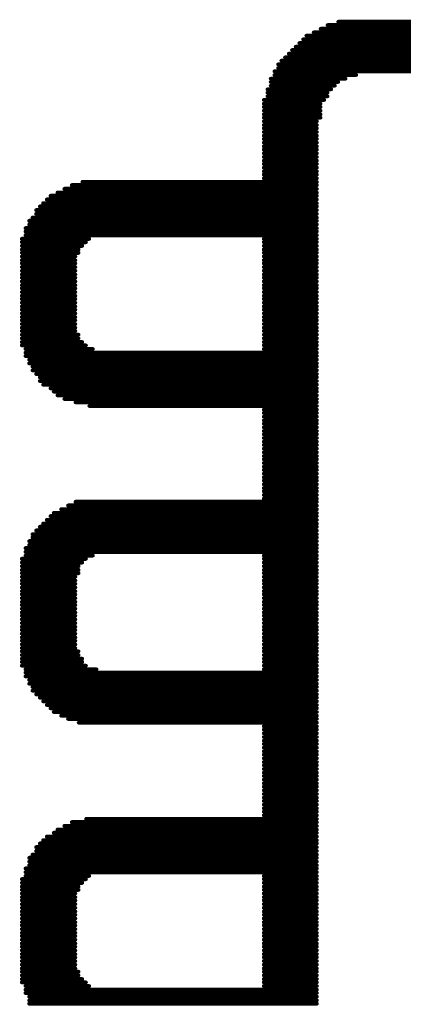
# Model space of a CAD drawing. Extents: x -0.07 to 0.95, y -0.15 to 1.54.
# Tile 5 of 21: x 0.2653 to 0.359, y 0.4417 to 0.6821. Entities that reach past the tile are written whole.
import ezdxf

# ---------------------------------------------------------------- set-up
doc = ezdxf.new("R2010")
doc.units = 0
doc.layers.get('0').update_dxf_attribs({"linetype": 'CONTINUOUS'})
doc.layers.add('gto', color=2, linetype='CONTINUOUS')

# ---------------------------------------------------------------- blocks, each defined once
blk = doc.blocks.new('D74')
at = {"const_width": 0.00045}
blk.add_lwpolyline([(-0.000225, 0, 1), (0.000225, 0, 1)], format="xyb", close=True, dxfattribs=at)

msp = doc.modelspace()

# ---------------------------------------------------------------- linework, layer by layer
at = {"layer": 'gto', "color": 2, "const_width": 0.001}
for points in [[(0.3388, 0.6799), (0.5629, 0.6799)], [(0.3405, 0.6808), (0.5612, 0.6808)], [(0.3431, 0.6816), (0.5586, 0.6816)], [(0.3345, 0.6773), (0.5673, 0.6773)], [(0.3353, 0.6782), (0.5664, 0.6782)], [(0.3371, 0.679), (0.5647, 0.679)], [(0.3327, 0.6755), (0.569, 0.6755)], [(0.3336, 0.6764), (0.5681, 0.6764)], [(0.3301, 0.6729), (0.5716, 0.6729)], [(0.331, 0.6738), (0.5707, 0.6738)], [(0.3318, 0.6747), (0.5699, 0.6747)], [(0.3284, 0.6712), (0.5734, 0.6712)], [(0.3284, 0.6703), (0.5734, 0.6703)], [(0.3292, 0.6721), (0.5725, 0.6721)], [(0.3266, 0.6677), (0.3449, 0.6677)], [(0.3275, 0.6695), (0.5742, 0.6695)], [(0.3275, 0.6686), (0.3475, 0.6686)], [(0.3266, 0.6669), (0.3431, 0.6669)], [(0.3266, 0.666), (0.3423, 0.666)], [(0.3258, 0.6651), (0.3414, 0.6651)], [(0.3258, 0.6643), (0.3405, 0.6643)], [(0.3258, 0.6634), (0.3405, 0.6634)], [(0.3249, 0.6625), (0.3397, 0.6625)], [(0.3249, 0.6616), (0.3388, 0.6616)], [(0.3249, 0.6608), (0.3388, 0.6608)], [(0.3249, 0.6599), (0.3388, 0.6599)], [(0.3249, 0.659), (0.3388, 0.659)], [(0.3249, 0.6582), (0.3388, 0.6582)], [(0.3249, 0.6573), (0.3379, 0.6573)], [(0.3249, 0.6564), (0.3379, 0.6564)], [(0.3249, 0.6556), (0.3379, 0.6556)], [(0.3249, 0.6547), (0.3379, 0.6547)], [(0.3249, 0.6538), (0.3379, 0.6538)], [(0.3249, 0.653), (0.3379, 0.653)], [(0.3249, 0.6521), (0.3379, 0.6521)], [(0.3249, 0.6512), (0.3379, 0.6512)], [(0.3249, 0.6504), (0.3379, 0.6504)], [(0.3249, 0.6495), (0.3379, 0.6495)], [(0.3249, 0.6486), (0.3379, 0.6486)], [(0.3249, 0.6477), (0.3379, 0.6477)], [(0.3249, 0.6469), (0.3379, 0.6469)], [(0.3249, 0.646), (0.3379, 0.646)], [(0.3249, 0.6451), (0.3379, 0.6451)], [(0.3249, 0.6443), (0.3379, 0.6443)], [(0.278, 0.6417), (0.3379, 0.6417)], [(0.2806, 0.6425), (0.3379, 0.6425)], [(0.3249, 0.6434), (0.3379, 0.6434)], [(0.2728, 0.6391), (0.3379, 0.6391)], [(0.2745, 0.6399), (0.3379, 0.6399)], [(0.2762, 0.6408), (0.3379, 0.6408)], [(0.2702, 0.6365), (0.3379, 0.6365)], [(0.271, 0.6373), (0.3379, 0.6373)], [(0.2719, 0.6382), (0.3379, 0.6382)], [(0.2693, 0.6356), (0.3379, 0.6356)], [(0.2693, 0.6347), (0.3379, 0.6347)], [(0.2676, 0.633), (0.3379, 0.633)], [(0.2676, 0.6321), (0.3379, 0.6321)], [(0.2684, 0.6338), (0.3379, 0.6338)], [(0.2667, 0.6312), (0.3379, 0.6312)], [(0.2667, 0.6304), (0.3379, 0.6304)], [(0.2667, 0.6295), (0.3379, 0.6295)], [(0.2658, 0.6286), (0.2823, 0.6286)], [(0.2658, 0.6278), (0.2815, 0.6278)], [(0.2658, 0.6269), (0.2806, 0.6269)], [(0.3249, 0.6286), (0.3379, 0.6286)], [(0.3249, 0.6278), (0.3379, 0.6278)], [(0.3249, 0.6269), (0.3379, 0.6269)], [(0.2658, 0.626), (0.2797, 0.626)], [(0.2658, 0.6252), (0.2797, 0.6252)], [(0.3249, 0.626), (0.3379, 0.626)], [(0.3249, 0.6252), (0.3379, 0.6252)], [(0.2658, 0.6243), (0.2789, 0.6243)], [(0.2658, 0.6234), (0.2789, 0.6234)], [(0.2658, 0.6226), (0.2789, 0.6226)], [(0.3249, 0.6243), (0.3379, 0.6243)], [(0.3249, 0.6234), (0.3379, 0.6234)], [(0.3249, 0.6226), (0.3379, 0.6226)], [(0.2658, 0.6217), (0.2789, 0.6217)], [(0.2658, 0.6208), (0.2789, 0.6208)], [(0.2658, 0.6199), (0.2789, 0.6199)], [(0.3249, 0.6217), (0.3379, 0.6217)], [(0.3249, 0.6208), (0.3379, 0.6208)], [(0.3249, 0.6199), (0.3379, 0.6199)], [(0.2658, 0.6191), (0.2789, 0.6191)], [(0.2658, 0.6182), (0.2789, 0.6182)], [(0.2658, 0.6173), (0.2789, 0.6173)], [(0.3249, 0.6191), (0.3379, 0.6191)], [(0.3249, 0.6182), (0.3379, 0.6182)], [(0.3249, 0.6173), (0.3379, 0.6173)], [(0.2658, 0.6165), (0.2789, 0.6165)], [(0.2658, 0.6156), (0.2789, 0.6156)], [(0.3249, 0.6165), (0.3379, 0.6165)], [(0.3249, 0.6156), (0.3379, 0.6156)], [(0.2658, 0.6147), (0.2789, 0.6147)], [(0.2658, 0.6139), (0.2789, 0.6139)], [(0.2658, 0.613), (0.2789, 0.613)], [(0.3249, 0.6147), (0.3379, 0.6147)], [(0.3249, 0.6139), (0.3379, 0.6139)], [(0.3249, 0.613), (0.3379, 0.613)], [(0.2658, 0.6121), (0.2789, 0.6121)], [(0.2658, 0.6113), (0.2789, 0.6113)], [(0.2658, 0.6104), (0.2789, 0.6104)], [(0.3249, 0.6121), (0.3379, 0.6121)], [(0.3249, 0.6113), (0.3379, 0.6113)], [(0.3249, 0.6104), (0.3379, 0.6104)], [(0.2658, 0.6095), (0.2789, 0.6095)], [(0.2658, 0.6087), (0.2789, 0.6087)], [(0.2658, 0.6078), (0.2789, 0.6078)], [(0.3249, 0.6095), (0.3379, 0.6095)], [(0.3249, 0.6087), (0.3379, 0.6087)], [(0.3249, 0.6078), (0.3379, 0.6078)], [(0.2658, 0.6069), (0.2789, 0.6069)], [(0.2658, 0.6061), (0.2789, 0.6061)], [(0.2658, 0.6052), (0.2797, 0.6052)], [(0.3249, 0.6069), (0.3379, 0.6069)], [(0.3249, 0.6061), (0.3379, 0.6061)], [(0.3249, 0.6052), (0.3379, 0.6052)], [(0.2658, 0.6043), (0.2797, 0.6043)], [(0.2658, 0.6034), (0.2806, 0.6034)], [(0.3249, 0.6043), (0.3379, 0.6043)], [(0.3249, 0.6034), (0.3379, 0.6034)], [(0.2658, 0.6026), (0.2815, 0.6026)], [(0.2667, 0.6017), (0.2832, 0.6017)], [(0.2667, 0.6008), (0.3379, 0.6008)], [(0.3249, 0.6026), (0.3379, 0.6026)], [(0.3249, 0.6017), (0.3379, 0.6017)], [(0.2667, 0.6), (0.3379, 0.6)], [(0.2676, 0.5991), (0.3379, 0.5991)], [(0.2676, 0.5982), (0.3379, 0.5982)], [(0.2684, 0.5974), (0.3379, 0.5974)], [(0.2684, 0.5965), (0.3379, 0.5965)], [(0.2693, 0.5956), (0.3379, 0.5956)], [(0.2702, 0.5948), (0.3379, 0.5948)], [(0.2702, 0.5939), (0.3379, 0.5939)], [(0.271, 0.593), (0.3379, 0.593)], [(0.2728, 0.5921), (0.3379, 0.5921)], [(0.2736, 0.5913), (0.3379, 0.5913)], [(0.2745, 0.5904), (0.3379, 0.5904)], [(0.2762, 0.5895), (0.3379, 0.5895)], [(0.2789, 0.5887), (0.3379, 0.5887)], [(0.2823, 0.5878), (0.3379, 0.5878)], [(0.3249, 0.5869), (0.3379, 0.5869)], [(0.3249, 0.5861), (0.3379, 0.5861)], [(0.3249, 0.5852), (0.3379, 0.5852)], [(0.3249, 0.5843), (0.3379, 0.5843)], [(0.3249, 0.5835), (0.3379, 0.5835)], [(0.3249, 0.5826), (0.3379, 0.5826)], [(0.3249, 0.5817), (0.3379, 0.5817)], [(0.3249, 0.5809), (0.3379, 0.5809)], [(0.3249, 0.58), (0.3379, 0.58)], [(0.3249, 0.5791), (0.3379, 0.5791)], [(0.3249, 0.5783), (0.3379, 0.5783)], [(0.3249, 0.5774), (0.3379, 0.5774)], [(0.3249, 0.5765), (0.3379, 0.5765)], [(0.3249, 0.5756), (0.3379, 0.5756)], [(0.3249, 0.5748), (0.3379, 0.5748)], [(0.3249, 0.5739), (0.3379, 0.5739)], [(0.3249, 0.573), (0.3379, 0.573)], [(0.3249, 0.5722), (0.3379, 0.5722)], [(0.3249, 0.5713), (0.3379, 0.5713)], [(0.3249, 0.5704), (0.3379, 0.5704)], [(0.3249, 0.5696), (0.3379, 0.5696)], [(0.3249, 0.5687), (0.3379, 0.5687)], [(0.3249, 0.5678), (0.3379, 0.5678)], [(0.3249, 0.567), (0.3379, 0.567)], [(0.2789, 0.5644), (0.3379, 0.5644)], [(0.3249, 0.5661), (0.3379, 0.5661)], [(0.3249, 0.5652), (0.3379, 0.5652)], [(0.2754, 0.5626), (0.3379, 0.5626)], [(0.2771, 0.5635), (0.3379, 0.5635)], [(0.2719, 0.56), (0.3379, 0.56)], [(0.2728, 0.5609), (0.3379, 0.5609)], [(0.2736, 0.5617), (0.3379, 0.5617)], [(0.2693, 0.5574), (0.3379, 0.5574)], [(0.2702, 0.5583), (0.3379, 0.5583)], [(0.271, 0.5591), (0.3379, 0.5591)], [(0.2676, 0.5548), (0.3379, 0.5548)], [(0.2684, 0.5565), (0.3379, 0.5565)], [(0.2684, 0.5557), (0.3379, 0.5557)], [(0.2667, 0.5531), (0.3379, 0.5531)], [(0.2676, 0.5539), (0.3379, 0.5539)], [(0.2658, 0.5505), (0.2815, 0.5505)], [(0.2667, 0.5522), (0.3379, 0.5522)], [(0.2667, 0.5513), (0.2832, 0.5513)], [(0.3249, 0.5513), (0.3379, 0.5513)], [(0.3249, 0.5505), (0.3379, 0.5505)], [(0.2658, 0.5496), (0.2806, 0.5496)], [(0.2658, 0.5487), (0.2797, 0.5487)], [(0.2658, 0.5478), (0.2797, 0.5478)], [(0.3249, 0.5496), (0.3379, 0.5496)], [(0.3249, 0.5487), (0.3379, 0.5487)], [(0.3249, 0.5478), (0.3379, 0.5478)], [(0.2658, 0.547), (0.2797, 0.547)], [(0.2658, 0.5461), (0.2789, 0.5461)], [(0.2658, 0.5452), (0.2789, 0.5452)], [(0.3249, 0.547), (0.3379, 0.547)], [(0.3249, 0.5461), (0.3379, 0.5461)], [(0.3249, 0.5452), (0.3379, 0.5452)], [(0.2658, 0.5444), (0.2789, 0.5444)], [(0.2658, 0.5435), (0.2789, 0.5435)], [(0.3249, 0.5444), (0.3379, 0.5444)], [(0.3249, 0.5435), (0.3379, 0.5435)], [(0.2658, 0.5426), (0.2789, 0.5426)], [(0.2658, 0.5418), (0.2789, 0.5418)], [(0.2658, 0.5409), (0.2789, 0.5409)], [(0.3249, 0.5426), (0.3379, 0.5426)], [(0.3249, 0.5418), (0.3379, 0.5418)], [(0.3249, 0.5409), (0.3379, 0.5409)], [(0.2658, 0.54), (0.2789, 0.54)], [(0.2658, 0.5392), (0.2789, 0.5392)], [(0.2658, 0.5383), (0.2789, 0.5383)], [(0.3249, 0.54), (0.3379, 0.54)], [(0.3249, 0.5392), (0.3379, 0.5392)], [(0.3249, 0.5383), (0.3379, 0.5383)], [(0.2658, 0.5374), (0.2789, 0.5374)], [(0.2658, 0.5366), (0.2789, 0.5366)], [(0.2658, 0.5357), (0.2789, 0.5357)], [(0.3249, 0.5374), (0.3379, 0.5374)], [(0.3249, 0.5366), (0.3379, 0.5366)], [(0.3249, 0.5357), (0.3379, 0.5357)], [(0.2658, 0.5348), (0.2789, 0.5348)], [(0.2658, 0.5339), (0.2789, 0.5339)], [(0.2658, 0.5331), (0.2789, 0.5331)], [(0.3249, 0.5348), (0.3379, 0.5348)], [(0.3249, 0.5339), (0.3379, 0.5339)], [(0.3249, 0.5331), (0.3379, 0.5331)], [(0.2658, 0.5322), (0.2789, 0.5322)], [(0.2658, 0.5313), (0.2789, 0.5313)], [(0.3249, 0.5322), (0.3379, 0.5322)], [(0.3249, 0.5313), (0.3379, 0.5313)], [(0.2658, 0.5305), (0.2789, 0.5305)], [(0.2658, 0.5296), (0.2789, 0.5296)], [(0.2658, 0.5287), (0.2789, 0.5287)], [(0.3249, 0.5305), (0.3379, 0.5305)], [(0.3249, 0.5296), (0.3379, 0.5296)], [(0.3249, 0.5287), (0.3379, 0.5287)], [(0.2658, 0.5279), (0.2797, 0.5279)], [(0.2658, 0.527), (0.2797, 0.527)], [(0.2658, 0.5261), (0.2806, 0.5261)], [(0.3249, 0.5279), (0.3379, 0.5279)], [(0.3249, 0.527), (0.3379, 0.527)], [(0.3249, 0.5261), (0.3379, 0.5261)], [(0.2658, 0.5253), (0.2806, 0.5253)], [(0.2658, 0.5244), (0.2815, 0.5244)], [(0.2667, 0.5235), (0.2841, 0.5235)], [(0.3249, 0.5253), (0.3379, 0.5253)], [(0.3249, 0.5244), (0.3379, 0.5244)], [(0.3249, 0.5235), (0.3379, 0.5235)], [(0.2667, 0.5227), (0.3379, 0.5227)], [(0.2667, 0.5218), (0.3379, 0.5218)], [(0.2676, 0.5209), (0.3379, 0.5209)], [(0.2676, 0.52), (0.3379, 0.52)], [(0.2684, 0.5192), (0.3379, 0.5192)], [(0.2684, 0.5183), (0.3379, 0.5183)], [(0.2693, 0.5174), (0.3379, 0.5174)], [(0.2702, 0.5166), (0.3379, 0.5166)], [(0.271, 0.5157), (0.3379, 0.5157)], [(0.2719, 0.5148), (0.3379, 0.5148)], [(0.2728, 0.514), (0.3379, 0.514)], [(0.2736, 0.5131), (0.3379, 0.5131)], [(0.2754, 0.5122), (0.3379, 0.5122)], [(0.2771, 0.5114), (0.3379, 0.5114)], [(0.2797, 0.5105), (0.3379, 0.5105)], [(0.3249, 0.5096), (0.3379, 0.5096)], [(0.3249, 0.5088), (0.3379, 0.5088)], [(0.3249, 0.5079), (0.3379, 0.5079)], [(0.3249, 0.507), (0.3379, 0.507)], [(0.3249, 0.5061), (0.3379, 0.5061)], [(0.3249, 0.5053), (0.3379, 0.5053)], [(0.3249, 0.5044), (0.3379, 0.5044)], [(0.3249, 0.5035), (0.3379, 0.5035)], [(0.3249, 0.5027), (0.3379, 0.5027)], [(0.3249, 0.5018), (0.3379, 0.5018)], [(0.3249, 0.5009), (0.3379, 0.5009)], [(0.3249, 0.5001), (0.3379, 0.5001)], [(0.3249, 0.4992), (0.3379, 0.4992)], [(0.3249, 0.4983), (0.3379, 0.4983)], [(0.3249, 0.4975), (0.3379, 0.4975)], [(0.3249, 0.4966), (0.3379, 0.4966)], [(0.3249, 0.4957), (0.3379, 0.4957)], [(0.3249, 0.4949), (0.3379, 0.4949)], [(0.3249, 0.494), (0.3379, 0.494)], [(0.3249, 0.4931), (0.3379, 0.4931)], [(0.3249, 0.4922), (0.3379, 0.4922)], [(0.3249, 0.4914), (0.3379, 0.4914)], [(0.3249, 0.4905), (0.3379, 0.4905)], [(0.3249, 0.4896), (0.3379, 0.4896)], [(0.3249, 0.4888), (0.3379, 0.4888)], [(0.3249, 0.4879), (0.3379, 0.4879)], [(0.2762, 0.4853), (0.3379, 0.4853)], [(0.278, 0.4862), (0.3379, 0.4862)], [(0.2815, 0.487), (0.3379, 0.487)], [(0.2719, 0.4827), (0.3379, 0.4827)], [(0.2736, 0.4836), (0.3379, 0.4836)], [(0.2745, 0.4844), (0.3379, 0.4844)], [(0.2702, 0.481), (0.3379, 0.481)], [(0.271, 0.4818), (0.3379, 0.4818)], [(0.2684, 0.4783), (0.3379, 0.4783)], [(0.2693, 0.4801), (0.3379, 0.4801)], [(0.2693, 0.4792), (0.3379, 0.4792)], [(0.2676, 0.4775), (0.3379, 0.4775)], [(0.2676, 0.4766), (0.3379, 0.4766)], [(0.2676, 0.4757), (0.3379, 0.4757)], [(0.2667, 0.4749), (0.3379, 0.4749)], [(0.2667, 0.474), (0.3379, 0.474)], [(0.2667, 0.4731), (0.2823, 0.4731)], [(0.3249, 0.4731), (0.3379, 0.4731)], [(0.2658, 0.4723), (0.2815, 0.4723)], [(0.2658, 0.4714), (0.2806, 0.4714)], [(0.3249, 0.4723), (0.3379, 0.4723)], [(0.3249, 0.4714), (0.3379, 0.4714)], [(0.2658, 0.4705), (0.2797, 0.4705)], [(0.2658, 0.4697), (0.2797, 0.4697)], [(0.2658, 0.4688), (0.2789, 0.4688)], [(0.3249, 0.4705), (0.3379, 0.4705)], [(0.3249, 0.4697), (0.3379, 0.4697)], [(0.3249, 0.4688), (0.3379, 0.4688)], [(0.2658, 0.4679), (0.2789, 0.4679)], [(0.2658, 0.4671), (0.2789, 0.4671)], [(0.2658, 0.4662), (0.2789, 0.4662)], [(0.3249, 0.4679), (0.3379, 0.4679)], [(0.3249, 0.4671), (0.3379, 0.4671)], [(0.3249, 0.4662), (0.3379, 0.4662)], [(0.2658, 0.4653), (0.2789, 0.4653)], [(0.2658, 0.4644), (0.2789, 0.4644)], [(0.2658, 0.4636), (0.2789, 0.4636)], [(0.3249, 0.4653), (0.3379, 0.4653)], [(0.3249, 0.4644), (0.3379, 0.4644)], [(0.3249, 0.4636), (0.3379, 0.4636)], [(0.2658, 0.4627), (0.2789, 0.4627)], [(0.2658, 0.4618), (0.2789, 0.4618)], [(0.2658, 0.461), (0.2789, 0.461)], [(0.3249, 0.4627), (0.3379, 0.4627)], [(0.3249, 0.4618), (0.3379, 0.4618)], [(0.3249, 0.461), (0.3379, 0.461)], [(0.2658, 0.4601), (0.2789, 0.4601)], [(0.2658, 0.4592), (0.2789, 0.4592)], [(0.3249, 0.4601), (0.3379, 0.4601)], [(0.3249, 0.4592), (0.3379, 0.4592)], [(0.2658, 0.4584), (0.2789, 0.4584)], [(0.2658, 0.4575), (0.2789, 0.4575)], [(0.2658, 0.4566), (0.2789, 0.4566)], [(0.3249, 0.4584), (0.3379, 0.4584)], [(0.3249, 0.4575), (0.3379, 0.4575)], [(0.3249, 0.4566), (0.3379, 0.4566)], [(0.2658, 0.4558), (0.2789, 0.4558)], [(0.2658, 0.4549), (0.2789, 0.4549)], [(0.2658, 0.454), (0.2789, 0.454)], [(0.3249, 0.4558), (0.3379, 0.4558)], [(0.3249, 0.4549), (0.3379, 0.4549)], [(0.3249, 0.454), (0.3379, 0.454)], [(0.2658, 0.4532), (0.2789, 0.4532)], [(0.2658, 0.4523), (0.2789, 0.4523)], [(0.2658, 0.4514), (0.2789, 0.4514)], [(0.3249, 0.4532), (0.3379, 0.4532)], [(0.3249, 0.4523), (0.3379, 0.4523)], [(0.3249, 0.4514), (0.3379, 0.4514)], [(0.2658, 0.4505), (0.2789, 0.4505)], [(0.2658, 0.4497), (0.2797, 0.4497)], [(0.3249, 0.4505), (0.3379, 0.4505)], [(0.3249, 0.4497), (0.3379, 0.4497)], [(0.2658, 0.4488), (0.2797, 0.4488)], [(0.2658, 0.4479), (0.2806, 0.4479)], [(0.2658, 0.4471), (0.2815, 0.4471)], [(0.3249, 0.4488), (0.3379, 0.4488)], [(0.3249, 0.4479), (0.3379, 0.4479)], [(0.3249, 0.4471), (0.3379, 0.4471)], [(0.2667, 0.4462), (0.2823, 0.4462)], [(0.2667, 0.4453), (0.3379, 0.4453)], [(0.2667, 0.4445), (0.3379, 0.4445)], [(0.3249, 0.4462), (0.3379, 0.4462)], [(0.2676, 0.4436), (0.3379, 0.4436)], [(0.2676, 0.4427), (0.3379, 0.4427)], [(0.2676, 0.4419), (0.3379, 0.4419)]]:
    msp.add_lwpolyline(points, dxfattribs=at)

# ---------------------------------------------------------------- block references
at = {"layer": 'gto'}
for p in [(0.3388, 0.6799), (0.3405, 0.6808), (0.3431, 0.6816), (0.3353, 0.6782), (0.3371, 0.679), (0.3327, 0.6755), (0.3336, 0.6764), (0.3345, 0.6773), (0.3301, 0.6729), (0.331, 0.6738), (0.3318, 0.6747), (0.3284, 0.6712), (0.3284, 0.6703), (0.3292, 0.6721), (0.3275, 0.6695), (0.3275, 0.6686), (0.3475, 0.6686), (0.3266, 0.6677), (0.3266, 0.6669), (0.3266, 0.666), (0.3423, 0.666), (0.3431, 0.6669), (0.3449, 0.6677), (0.3258, 0.6651), (0.3258, 0.6643), (0.3258, 0.6634), (0.3405, 0.6643), (0.3405, 0.6634), (0.3414, 0.6651), (0.3249, 0.6625), (0.3249, 0.6616), (0.3249, 0.6608), (0.3388, 0.6616), (0.3388, 0.6608), (0.3397, 0.6625), (0.3249, 0.6599), (0.3249, 0.659), (0.3249, 0.6582), (0.3388, 0.6599), (0.3388, 0.659), (0.3388, 0.6582), (0.3249, 0.6573), (0.3249, 0.6564), (0.3379, 0.6573), (0.3379, 0.6564), (0.3249, 0.6556), (0.3249, 0.6547), (0.3249, 0.6538), (0.3379, 0.6556), (0.3379, 0.6547), (0.3379, 0.6538), (0.3249, 0.653), (0.3249, 0.6521), (0.3249, 0.6512), (0.3379, 0.653), (0.3379, 0.6521), (0.3379, 0.6512), (0.3249, 0.6504), (0.3249, 0.6495), (0.3249, 0.6486), (0.3379, 0.6504), (0.3379, 0.6495), (0.3379, 0.6486), (0.3249, 0.6477), (0.3249, 0.6469), (0.3379, 0.6477), (0.3379, 0.6469), (0.3249, 0.646), (0.3249, 0.6451), (0.3249, 0.6443), (0.3379, 0.646), (0.3379, 0.6451), (0.3379, 0.6443), (0.278, 0.6417), (0.2806, 0.6425), (0.3249, 0.6434), (0.3379, 0.6434), (0.3379, 0.6425), (0.3379, 0.6417), (0.2728, 0.6391), (0.2745, 0.6399), (0.2762, 0.6408), (0.3379, 0.6408), (0.3379, 0.6399), (0.3379, 0.6391), (0.2702, 0.6365), (0.271, 0.6373), (0.2719, 0.6382), (0.3379, 0.6382), (0.3379, 0.6373), (0.3379, 0.6365), (0.2693, 0.6356), (0.2693, 0.6347), (0.3379, 0.6356), (0.3379, 0.6347), (0.2676, 0.633), (0.2676, 0.6321), (0.2684, 0.6338), (0.3379, 0.6338), (0.3379, 0.633), (0.3379, 0.6321), (0.2667, 0.6312), (0.2667, 0.6304), (0.2667, 0.6295), (0.3379, 0.6312), (0.3379, 0.6304), (0.3379, 0.6295), (0.2658, 0.6286), (0.2658, 0.6278), (0.2658, 0.6269), (0.2806, 0.6269), (0.2815, 0.6278), (0.2823, 0.6286), (0.3249, 0.6286), (0.3249, 0.6278), (0.3249, 0.6269), (0.3379, 0.6286), (0.3379, 0.6278), (0.3379, 0.6269), (0.2658, 0.626), (0.2658, 0.6252), (0.2797, 0.626), (0.2797, 0.6252), (0.3249, 0.626), (0.3249, 0.6252), (0.3379, 0.626), (0.3379, 0.6252), (0.2658, 0.6243), (0.2658, 0.6234), (0.2658, 0.6226), (0.2789, 0.6243), (0.2789, 0.6234), (0.2789, 0.6226), (0.3249, 0.6243), (0.3249, 0.6234), (0.3249, 0.6226), (0.3379, 0.6243), (0.3379, 0.6234), (0.3379, 0.6226), (0.2658, 0.6217), (0.2658, 0.6208), (0.2658, 0.6199), (0.2789, 0.6217), (0.2789, 0.6208), (0.2789, 0.6199), (0.3249, 0.6217), (0.3249, 0.6208), (0.3249, 0.6199), (0.3379, 0.6217), (0.3379, 0.6208), (0.3379, 0.6199), (0.2658, 0.6191), (0.2658, 0.6182), (0.2658, 0.6173), (0.2789, 0.6191), (0.2789, 0.6182), (0.2789, 0.6173), (0.3249, 0.6191), (0.3249, 0.6182), (0.3249, 0.6173), (0.3379, 0.6191), (0.3379, 0.6182), (0.3379, 0.6173), (0.2658, 0.6165), (0.2658, 0.6156), (0.2789, 0.6165), (0.2789, 0.6156), (0.3249, 0.6165), (0.3249, 0.6156), (0.3379, 0.6165), (0.3379, 0.6156), (0.2658, 0.6147), (0.2658, 0.6139), (0.2658, 0.613), (0.2789, 0.6147), (0.2789, 0.6139), (0.2789, 0.613), (0.3249, 0.6147), (0.3249, 0.6139), (0.3249, 0.613), (0.3379, 0.6147), (0.3379, 0.6139), (0.3379, 0.613), (0.2658, 0.6121), (0.2658, 0.6113), (0.2658, 0.6104), (0.2789, 0.6121), (0.2789, 0.6113), (0.2789, 0.6104), (0.3249, 0.6121), (0.3249, 0.6113), (0.3249, 0.6104), (0.3379, 0.6121), (0.3379, 0.6113), (0.3379, 0.6104), (0.2658, 0.6095), (0.2658, 0.6087), (0.2658, 0.6078), (0.2789, 0.6095), (0.2789, 0.6087), (0.2789, 0.6078), (0.3249, 0.6095), (0.3249, 0.6087), (0.3249, 0.6078), (0.3379, 0.6095), (0.3379, 0.6087), (0.3379, 0.6078), (0.2658, 0.6069), (0.2658, 0.6061), (0.2789, 0.6069), (0.2789, 0.6061), (0.3249, 0.6069), (0.3249, 0.6061), (0.3379, 0.6069), (0.3379, 0.6061), (0.2658, 0.6052), (0.2658, 0.6043), (0.2658, 0.6034), (0.2797, 0.6052), (0.2797, 0.6043), (0.2806, 0.6034), (0.3249, 0.6052), (0.3249, 0.6043), (0.3249, 0.6034), (0.3379, 0.6052), (0.3379, 0.6043), (0.3379, 0.6034), (0.2658, 0.6026), (0.2667, 0.6017), (0.2667, 0.6008), (0.2815, 0.6026), (0.2832, 0.6017), (0.3249, 0.6026), (0.3249, 0.6017), (0.3379, 0.6026), (0.3379, 0.6017), (0.3379, 0.6008), (0.2667, 0.6), (0.2676, 0.5991), (0.2676, 0.5982), (0.3379, 0.6), (0.3379, 0.5991), (0.3379, 0.5982), (0.2684, 0.5974), (0.2684, 0.5965), (0.3379, 0.5974), (0.3379, 0.5965), (0.2693, 0.5956), (0.2702, 0.5948), (0.2702, 0.5939), (0.3379, 0.5956), (0.3379, 0.5948), (0.3379, 0.5939), (0.271, 0.593), (0.2728, 0.5921), (0.2736, 0.5913), (0.3379, 0.593), (0.3379, 0.5921), (0.3379, 0.5913), (0.2745, 0.5904), (0.2762, 0.5895), (0.2789, 0.5887), (0.3379, 0.5904), (0.3379, 0.5895), (0.3379, 0.5887), (0.2823, 0.5878), (0.3249, 0.5869), (0.3249, 0.5861), (0.3379, 0.5878), (0.3379, 0.5869), (0.3379, 0.5861), (0.3249, 0.5852), (0.3249, 0.5843), (0.3379, 0.5852), (0.3379, 0.5843), (0.3249, 0.5835), (0.3249, 0.5826), (0.3249, 0.5817), (0.3379, 0.5835), (0.3379, 0.5826), (0.3379, 0.5817), (0.3249, 0.5809), (0.3249, 0.58), (0.3249, 0.5791), (0.3379, 0.5809), (0.3379, 0.58), (0.3379, 0.5791), (0.3249, 0.5783), (0.3249, 0.5774), (0.3249, 0.5765), (0.3379, 0.5783), (0.3379, 0.5774), (0.3379, 0.5765), (0.3249, 0.5756), (0.3249, 0.5748), (0.3379, 0.5756), (0.3379, 0.5748), (0.3249, 0.5739), (0.3249, 0.573), (0.3249, 0.5722), (0.3379, 0.5739), (0.3379, 0.573), (0.3379, 0.5722), (0.3249, 0.5713), (0.3249, 0.5704), (0.3249, 0.5696), (0.3379, 0.5713), (0.3379, 0.5704), (0.3379, 0.5696), (0.3249, 0.5687), (0.3249, 0.5678), (0.3249, 0.567), (0.3379, 0.5687), (0.3379, 0.5678), (0.3379, 0.567), (0.2789, 0.5644), (0.3249, 0.5661), (0.3249, 0.5652), (0.3379, 0.5661), (0.3379, 0.5652), (0.3379, 0.5644), (0.2754, 0.5626), (0.2771, 0.5635), (0.3379, 0.5635), (0.3379, 0.5626), (0.2719, 0.56), (0.2728, 0.5609), (0.2736, 0.5617), (0.3379, 0.5617), (0.3379, 0.5609), (0.3379, 0.56), (0.2693, 0.5574), (0.2702, 0.5583), (0.271, 0.5591), (0.3379, 0.5591), (0.3379, 0.5583), (0.3379, 0.5574), (0.2676, 0.5548), (0.2684, 0.5565), (0.2684, 0.5557), (0.3379, 0.5565), (0.3379, 0.5557), (0.3379, 0.5548), (0.2667, 0.5531), (0.2676, 0.5539), (0.3379, 0.5539), (0.3379, 0.5531), (0.2658, 0.5505), (0.2667, 0.5522), (0.2667, 0.5513), (0.2815, 0.5505), (0.2832, 0.5513), (0.3249, 0.5513), (0.3249, 0.5505), (0.3379, 0.5522), (0.3379, 0.5513), (0.3379, 0.5505), (0.2658, 0.5496), (0.2658, 0.5487), (0.2658, 0.5478), (0.2797, 0.5487), (0.2797, 0.5478), (0.2806, 0.5496), (0.3249, 0.5496), (0.3249, 0.5487), (0.3249, 0.5478), (0.3379, 0.5496), (0.3379, 0.5487), (0.3379, 0.5478), (0.2658, 0.547), (0.2658, 0.5461), (0.2658, 0.5452), (0.2789, 0.5461), (0.2789, 0.5452), (0.2797, 0.547), (0.3249, 0.547), (0.3249, 0.5461), (0.3249, 0.5452), (0.3379, 0.547), (0.3379, 0.5461), (0.3379, 0.5452), (0.2658, 0.5444), (0.2658, 0.5435), (0.2789, 0.5444), (0.2789, 0.5435), (0.3249, 0.5444), (0.3249, 0.5435), (0.3379, 0.5444), (0.3379, 0.5435), (0.2658, 0.5426), (0.2658, 0.5418), (0.2658, 0.5409), (0.2789, 0.5426), (0.2789, 0.5418), (0.2789, 0.5409), (0.3249, 0.5426), (0.3249, 0.5418), (0.3249, 0.5409), (0.3379, 0.5426), (0.3379, 0.5418), (0.3379, 0.5409), (0.2658, 0.54), (0.2658, 0.5392), (0.2658, 0.5383), (0.2789, 0.54), (0.2789, 0.5392), (0.2789, 0.5383), (0.3249, 0.54), (0.3249, 0.5392), (0.3249, 0.5383), (0.3379, 0.54), (0.3379, 0.5392), (0.3379, 0.5383), (0.2658, 0.5374), (0.2658, 0.5366), (0.2658, 0.5357), (0.2789, 0.5374), (0.2789, 0.5366), (0.2789, 0.5357), (0.3249, 0.5374), (0.3249, 0.5366), (0.3249, 0.5357), (0.3379, 0.5374), (0.3379, 0.5366), (0.3379, 0.5357), (0.2658, 0.5348), (0.2658, 0.5339), (0.2789, 0.5348), (0.2789, 0.5339), (0.3249, 0.5348), (0.3249, 0.5339), (0.3379, 0.5348), (0.3379, 0.5339), (0.2658, 0.5331), (0.2658, 0.5322), (0.2658, 0.5313), (0.2789, 0.5331), (0.2789, 0.5322), (0.2789, 0.5313), (0.3249, 0.5331), (0.3249, 0.5322), (0.3249, 0.5313), (0.3379, 0.5331), (0.3379, 0.5322), (0.3379, 0.5313), (0.2658, 0.5305), (0.2658, 0.5296), (0.2658, 0.5287), (0.2789, 0.5305), (0.2789, 0.5296), (0.2789, 0.5287), (0.3249, 0.5305), (0.3249, 0.5296), (0.3249, 0.5287), (0.3379, 0.5305), (0.3379, 0.5296), (0.3379, 0.5287), (0.2658, 0.5279), (0.2658, 0.527), (0.2658, 0.5261), (0.2797, 0.5279), (0.2797, 0.527), (0.2806, 0.5261), (0.3249, 0.5279), (0.3249, 0.527), (0.3249, 0.5261), (0.3379, 0.5279), (0.3379, 0.527), (0.3379, 0.5261), (0.2658, 0.5253), (0.2658, 0.5244), (0.2806, 0.5253), (0.2815, 0.5244), (0.3249, 0.5253), (0.3249, 0.5244), (0.3379, 0.5253), (0.3379, 0.5244), (0.2667, 0.5235), (0.2667, 0.5227), (0.2667, 0.5218), (0.2841, 0.5235), (0.3249, 0.5235), (0.3379, 0.5235), (0.3379, 0.5227), (0.3379, 0.5218), (0.2676, 0.5209), (0.2676, 0.52), (0.2684, 0.5192), (0.3379, 0.5209), (0.3379, 0.52), (0.3379, 0.5192), (0.2684, 0.5183), (0.2693, 0.5174), (0.2702, 0.5166), (0.3379, 0.5183), (0.3379, 0.5174), (0.3379, 0.5166), (0.271, 0.5157), (0.2719, 0.5148), (0.2728, 0.514), (0.3379, 0.5157), (0.3379, 0.5148), (0.3379, 0.514), (0.2736, 0.5131), (0.2754, 0.5122), (0.3379, 0.5131), (0.3379, 0.5122), (0.2771, 0.5114), (0.2797, 0.5105), (0.3249, 0.5096), (0.3379, 0.5114), (0.3379, 0.5105), (0.3379, 0.5096), (0.3249, 0.5088), (0.3249, 0.5079), (0.3249, 0.507), (0.3379, 0.5088), (0.3379, 0.5079), (0.3379, 0.507), (0.3249, 0.5061), (0.3249, 0.5053), (0.3249, 0.5044), (0.3379, 0.5061), (0.3379, 0.5053), (0.3379, 0.5044), (0.3249, 0.5035), (0.3249, 0.5027), (0.3379, 0.5035), (0.3379, 0.5027), (0.3249, 0.5018), (0.3249, 0.5009), (0.3249, 0.5001), (0.3379, 0.5018), (0.3379, 0.5009), (0.3379, 0.5001), (0.3249, 0.4992), (0.3249, 0.4983), (0.3249, 0.4975), (0.3379, 0.4992), (0.3379, 0.4983), (0.3379, 0.4975), (0.3249, 0.4966), (0.3249, 0.4957), (0.3249, 0.4949), (0.3379, 0.4966), (0.3379, 0.4957), (0.3379, 0.4949), (0.3249, 0.494), (0.3249, 0.4931), (0.3379, 0.494), (0.3379, 0.4931), (0.3249, 0.4922), (0.3249, 0.4914), (0.3249, 0.4905), (0.3379, 0.4922), (0.3379, 0.4914), (0.3379, 0.4905), (0.3249, 0.4896), (0.3249, 0.4888), (0.3249, 0.4879), (0.3379, 0.4896), (0.3379, 0.4888), (0.3379, 0.4879), (0.2762, 0.4853), (0.278, 0.4862), (0.2815, 0.487), (0.3379, 0.487), (0.3379, 0.4862), (0.3379, 0.4853), (0.2719, 0.4827), (0.2736, 0.4836), (0.2745, 0.4844), (0.3379, 0.4844), (0.3379, 0.4836), (0.3379, 0.4827), (0.2702, 0.481), (0.271, 0.4818), (0.3379, 0.4818), (0.3379, 0.481), (0.2684, 0.4783), (0.2693, 0.4801), (0.2693, 0.4792), (0.3379, 0.4801), (0.3379, 0.4792), (0.3379, 0.4783), (0.2676, 0.4775), (0.2676, 0.4766), (0.2676, 0.4757), (0.3379, 0.4775), (0.3379, 0.4766), (0.3379, 0.4757), (0.2667, 0.4749), (0.2667, 0.474), (0.2667, 0.4731), (0.2823, 0.4731), (0.3249, 0.4731), (0.3379, 0.4749), (0.3379, 0.474), (0.3379, 0.4731), (0.2658, 0.4723), (0.2658, 0.4714), (0.2806, 0.4714), (0.2815, 0.4723), (0.3249, 0.4723), (0.3249, 0.4714), (0.3379, 0.4723), (0.3379, 0.4714), (0.2658, 0.4705), (0.2658, 0.4697), (0.2658, 0.4688), (0.2789, 0.4688), (0.2797, 0.4705), (0.2797, 0.4697), (0.3249, 0.4705), (0.3249, 0.4697), (0.3249, 0.4688), (0.3379, 0.4705), (0.3379, 0.4697), (0.3379, 0.4688), (0.2658, 0.4679), (0.2658, 0.4671), (0.2658, 0.4662), (0.2789, 0.4679), (0.2789, 0.4671), (0.2789, 0.4662), (0.3249, 0.4679), (0.3249, 0.4671), (0.3249, 0.4662), (0.3379, 0.4679), (0.3379, 0.4671), (0.3379, 0.4662), (0.2658, 0.4653), (0.2658, 0.4644), (0.2658, 0.4636), (0.2789, 0.4653), (0.2789, 0.4644), (0.2789, 0.4636), (0.3249, 0.4653), (0.3249, 0.4644), (0.3249, 0.4636), (0.3379, 0.4653), (0.3379, 0.4644), (0.3379, 0.4636), (0.2658, 0.4627), (0.2658, 0.4618), (0.2789, 0.4627), (0.2789, 0.4618), (0.3249, 0.4627), (0.3249, 0.4618), (0.3379, 0.4627), (0.3379, 0.4618), (0.2658, 0.461), (0.2658, 0.4601), (0.2658, 0.4592), (0.2789, 0.461), (0.2789, 0.4601), (0.2789, 0.4592), (0.3249, 0.461), (0.3249, 0.4601), (0.3249, 0.4592), (0.3379, 0.461), (0.3379, 0.4601), (0.3379, 0.4592), (0.2658, 0.4584), (0.2658, 0.4575), (0.2658, 0.4566), (0.2789, 0.4584), (0.2789, 0.4575), (0.2789, 0.4566), (0.3249, 0.4584), (0.3249, 0.4575), (0.3249, 0.4566), (0.3379, 0.4584), (0.3379, 0.4575), (0.3379, 0.4566), (0.2658, 0.4558), (0.2658, 0.4549), (0.2658, 0.454), (0.2789, 0.4558), (0.2789, 0.4549), (0.2789, 0.454), (0.3249, 0.4558), (0.3249, 0.4549), (0.3249, 0.454), (0.3379, 0.4558), (0.3379, 0.4549), (0.3379, 0.454), (0.2658, 0.4532), (0.2658, 0.4523), (0.2789, 0.4532), (0.2789, 0.4523), (0.3249, 0.4532), (0.3249, 0.4523), (0.3379, 0.4532), (0.3379, 0.4523), (0.2658, 0.4514), (0.2658, 0.4505), (0.2658, 0.4497), (0.2789, 0.4514), (0.2789, 0.4505), (0.2797, 0.4497), (0.3249, 0.4514), (0.3249, 0.4505), (0.3249, 0.4497), (0.3379, 0.4514), (0.3379, 0.4505), (0.3379, 0.4497), (0.2658, 0.4488), (0.2658, 0.4479), (0.2658, 0.4471), (0.2797, 0.4488), (0.2806, 0.4479), (0.2815, 0.4471), (0.3249, 0.4488), (0.3249, 0.4479), (0.3249, 0.4471), (0.3379, 0.4488), (0.3379, 0.4479), (0.3379, 0.4471), (0.2667, 0.4462), (0.2667, 0.4453), (0.2667, 0.4445), (0.2823, 0.4462), (0.3249, 0.4462), (0.3379, 0.4462), (0.3379, 0.4453), (0.3379, 0.4445), (0.2676, 0.4436), (0.2676, 0.4427), (0.2676, 0.4419), (0.3379, 0.4436), (0.3379, 0.4427), (0.3379, 0.4419)]:
    msp.add_blockref('D74', p, dxfattribs=at)

doc.saveas('drawing.dxf')
